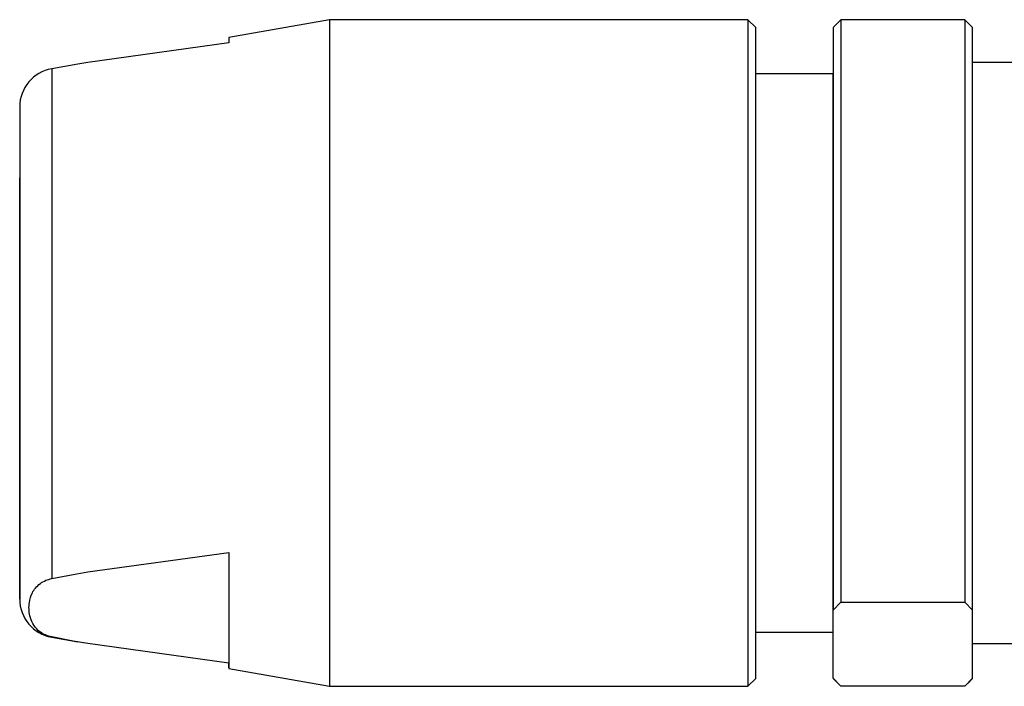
# Model space of a CAD drawing. Header units: inches. Extents: x 0.8 to 32, y -0.1 to 21.9.
# Tile 26 of 60: x 9.438 to 9.938, y 16.332 to 16.67. Entities that reach past the tile are written whole.
import ezdxf

# ---------------------------------------------------------------- set-up
doc = ezdxf.new("R2010")
doc.units = ezdxf.units.IN
doc.header["$MEASUREMENT"] = 0

msp = doc.modelspace()

# ---------------------------------------------------------------- linework, layer by layer
at = {"color": 7, "linetype": 'Continuous', "lineweight": 25}
for p, q in [((9.5952340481, 16.6701561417), (9.5440529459, 16.6611315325)), ((9.8078324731, 16.6701561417), (9.5952340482, 16.6701561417)), ((9.8117694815, 16.6662191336), (9.8078324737, 16.6701561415)), ((9.8535217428, 16.6686013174), (9.8511395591, 16.6662191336)), ((9.8550768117, 16.6701037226), (9.8535645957, 16.6685584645)), ((9.9180689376, 16.6701037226), (9.8550768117, 16.6701037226)), ((9.9196063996, 16.6685321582), (9.9180689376, 16.6701037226)), ((9.9220057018, 16.6662191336), (9.9196593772, 16.6685654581)), ((9.8511391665, 16.6660800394), (9.8511354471, 16.6425970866)), ((9.5440546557, 16.6583944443), (9.4724308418, 16.6484828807)), ((9.4673589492, 16.6476083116), (9.4540205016, 16.6452563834)), ((9.4724308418, 16.6484828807), (9.4673605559, 16.6475991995)), ((9.9495647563, 16.6485025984), (9.9220100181, 16.6485025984)), ((9.8511395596, 16.6425970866), (9.8117744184, 16.6425970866)), ((9.4377469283, 16.4578991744), (9.4377466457, 16.4876624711)), ((9.472436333, 16.3896824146), (9.5440601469, 16.3995939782)), ((9.5440601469, 16.3995939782), (9.5440512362, 16.343335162)), ((9.454025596, 16.3862935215), (9.4649601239, 16.3883794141)), ((9.4649601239, 16.3883794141), (9.472436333, 16.3896824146)), ((9.8511454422, 16.3703080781), (9.8550830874, 16.3743317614)), ((9.8550830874, 16.3743317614), (9.9180752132, 16.3743317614)), ((9.9180752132, 16.3743317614), (9.9220115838, 16.3703080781)), ((9.8511399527, 16.3356495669), (9.8511454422, 16.3703080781)), ((9.9220060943, 16.3356495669), (9.9220115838, 16.3703080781)), ((9.8117744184, 16.3591325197), (9.8511395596, 16.3591325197)), ((9.4540208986, 16.3566356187), (9.4540205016, 16.3564732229)), ((9.4540205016, 16.3564732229), (9.4673652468, 16.3541201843)), ((9.4649547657, 16.3545497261), (9.4540208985, 16.3566356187)), ((9.4724305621, 16.3532467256), (9.4649547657, 16.3545497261)), ((9.5440512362, 16.343335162), (9.4724305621, 16.3532467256)), ((9.9220088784, 16.3532270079), (9.9495647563, 16.3532270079)), ((9.5440529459, 16.3405980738), (9.5952340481, 16.3315734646)), ((9.8078324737, 16.3315734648), (9.8117694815, 16.3355104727)), ((9.8511395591, 16.3355104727), (9.8535287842, 16.3331212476)), ((9.8550763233, 16.3316258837), (9.8511399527, 16.3356495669)), ((9.9220060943, 16.3356495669), (9.9180684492, 16.3316258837)), ((9.9196664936, 16.3331712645), (9.9220057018, 16.3355104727)), ((9.9220057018, 16.3355104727), (9.9220060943, 16.3356495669)), ((9.5952340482, 16.3315734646), (9.8078324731, 16.3315734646)), ((9.9180684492, 16.3316258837), (9.8550763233, 16.3316258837))]:
    msp.add_line(p, q, dxfattribs=at)
at = {"color": 7, "linetype": 'Continuous', "lineweight": 25, "flags": 128}
for points in [[(9.5952340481, 16.6701561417), (9.5952349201, 16.6694867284), (9.5952373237, 16.6604488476), (9.5952395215, 16.6413837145), (9.5952413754, 16.6134892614), (9.5952427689, 16.5785181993), (9.5952436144, 16.5386678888), (9.5952438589, 16.4964422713), (9.5952434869, 16.4544945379), (9.5952425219, 16.4154604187), (9.5952410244, 16.3817925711), (9.5952390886, 16.3556064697), (9.5952368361, 16.3385474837), (9.5952344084, 16.3316874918), (9.5952340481, 16.3315734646)], [(9.8078324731, 16.6701561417), (9.8078327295, 16.6700983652), (9.8078351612, 16.6636817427), (9.8078374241, 16.6470347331), (9.8078393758, 16.6212033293), (9.8078408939, 16.5878106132), (9.8078418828, 16.5489547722), (9.8078422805, 16.5070772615), (9.8078420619, 16.4648093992), (9.8078412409, 16.4248070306), (9.8078398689, 16.3895836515), (9.8078380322, 16.3613524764), (9.8078358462, 16.341887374)], [(9.8550768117, 16.6701037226), (9.8550793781, 16.6630653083), (9.8550817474, 16.6446547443), (9.8550837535, 16.616162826), (9.8550852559, 16.5795871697), (9.855086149, 16.5374921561), (9.8550863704, 16.4928291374), (9.8550859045, 16.4487295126), (9.855084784, 16.4082851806), (9.8550830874, 16.3743317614)], [(9.9180689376, 16.6701037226), (9.918071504, 16.6630653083), (9.9180738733, 16.6446547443), (9.9180758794, 16.616162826), (9.9180773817, 16.5795871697), (9.9180782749, 16.5374921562), (9.9180784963, 16.4928291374), (9.9180780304, 16.4487295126), (9.9180769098, 16.4082851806), (9.9180752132, 16.3743317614)], [(9.8117727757, 16.3455845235), (9.8117749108, 16.3645969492), (9.8117767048, 16.3921715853), (9.8117780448, 16.426575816), (9.8117788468, 16.465647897), (9.8117790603, 16.5069327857), (9.8117786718, 16.5478364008), (9.8117777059, 16.5857886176), (9.8117762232, 16.6184047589), (9.8117743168, 16.6436354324), (9.8117721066, 16.6598953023), (9.8117697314, 16.666162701), (9.8117694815, 16.6662191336)], [(9.8511391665, 16.6660800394), (9.8511415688, 16.6625459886), (9.851143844, 16.6487834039), (9.8511458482, 16.6256629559), (9.8511474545, 16.5946473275), (9.8511485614, 16.5576986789), (9.8511490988, 16.5171545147), (9.8511490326, 16.4755798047), (9.8511483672, 16.4356047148), (9.8511471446, 16.399758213), (9.8511454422, 16.3703080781)], [(9.9220115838, 16.3703080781), (9.9220132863, 16.399758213), (9.9220145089, 16.4356047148), (9.9220151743, 16.4755798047), (9.9220152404, 16.5171545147), (9.922014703, 16.5576986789), (9.9220135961, 16.5946473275), (9.9220119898, 16.6256629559), (9.9220099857, 16.6487834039), (9.9220077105, 16.6625459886), (9.9220057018, 16.6662191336)], [(9.5440529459, 16.6611315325), (9.5440534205, 16.6609223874), (9.5440546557, 16.6583944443)], [(9.4540205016, 16.6452563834), (9.4540224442, 16.6413143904), (9.4540246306, 16.6264679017), (9.4540264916, 16.6017243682), (9.4540278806, 16.5690334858), (9.4540286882, 16.5309711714), (9.4540288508, 16.49053659), (9.4540283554, 16.4509158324), (9.4540272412, 16.4152308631), (9.454025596, 16.3862935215)], [(9.8511395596, 16.3591325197), (9.8511407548, 16.3606399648), (9.8511429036, 16.3714021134), (9.8511448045, 16.3917659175), (9.8511463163, 16.4202210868), (9.8511473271, 16.4546572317), (9.8511477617, 16.4925203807), (9.8511475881, 16.5310023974), (9.851146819, 16.5672492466), (9.8511455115, 16.5985726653), (9.8511437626, 16.6226495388), (9.851141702, 16.6376941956), (9.8511395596, 16.6425970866)], [(9.4377539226, 16.6258278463), (9.4377553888, 16.6225940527), (9.4377567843, 16.6142531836), (9.4377580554, 16.6012400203), (9.4377591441, 16.5840242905), (9.4377605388, 16.5438304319), (9.4377609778, 16.4976031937), (9.4377607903, 16.4723114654), (9.4377603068, 16.4482389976), (9.4377595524, 16.4263121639), (9.4377585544, 16.4075326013), (9.4377562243, 16.3834750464), (9.4377535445, 16.37590176), (9.4377520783, 16.3791355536), (9.4377506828, 16.3874764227), (9.4377494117, 16.400489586), (9.437748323, 16.4177053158), (9.4377469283, 16.4578991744), (9.4377469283, 16.4578991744)], [(9.4377555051, 16.4173712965), (9.4377570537, 16.4328584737), (9.4377582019, 16.4565482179), (9.4377588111, 16.4855831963), (9.4377588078, 16.516461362), (9.4377581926, 16.5454583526), (9.4377570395, 16.5690767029), (9.4377554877, 16.5844676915), (9.4377537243, 16.5897749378), (9.437751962, 16.5843583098), (9.4377504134, 16.5688711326), (9.4377492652, 16.5451813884), (9.437748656, 16.51614641), (9.4377486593, 16.4852682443), (9.4377492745, 16.4562712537), (9.4377504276, 16.4326529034), (9.4377519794, 16.4172619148), (9.4377537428, 16.4119546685), (9.4377555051, 16.4173712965)], [(9.5440601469, 16.3995939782), (9.5440592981, 16.3839081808), (9.5440583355, 16.3703188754), (9.5440572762, 16.3590696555), (9.5440561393, 16.3503621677), (9.5440549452, 16.344352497), (9.5440537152, 16.341148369), (9.5440524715, 16.3408072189), (9.5440512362, 16.343335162)], [(9.8511399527, 16.3356495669), (9.8511375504, 16.3391836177), (9.8511352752, 16.3529462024), (9.8511346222, 16.3591325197)], [(9.8117694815, 16.3355104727), (9.8117704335, 16.3363289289), (9.8117727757, 16.3455845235)], [(9.8078358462, 16.341887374), (9.8078334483, 16.3324114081), (9.8078324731, 16.3315734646)]]:
    msp.add_lwpolyline(points, dxfattribs=at)
at = {"color": 7, "linetype": 'Continuous', "lineweight": 25}
for centre, radius, start, end in [((9.4574387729, 16.625870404), 0.019685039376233, 99.9999999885, 180.0033214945), ((9.4574387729, 16.3758592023), 0.0196850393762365, 179.9966785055, 260.0000000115)]:
    msp.add_arc(centre, radius, start, end, dxfattribs=at)
msp.add_open_spline([(9.454020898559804, 16.35663561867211), (9.452900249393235, 16.35694922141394), (9.449882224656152, 16.35779378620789), (9.445006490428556, 16.3614086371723), (9.442518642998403, 16.36705012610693), (9.442277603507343, 16.3735293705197), (9.443832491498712, 16.37910120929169), (9.446645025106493, 16.38291760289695), (9.450561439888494, 16.3853547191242), (9.452996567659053, 16.38601465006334), (9.454025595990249, 16.38629352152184)], degree=3, knots=[0, 0, 0, 0, 0.0467951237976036, 0.1260241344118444, 0.3683910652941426, 0.585951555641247, 0.7406396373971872, 0.8994926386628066, 0.9575279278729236, 1, 1, 1, 1], dxfattribs=at)

doc.saveas('drawing.dxf')
